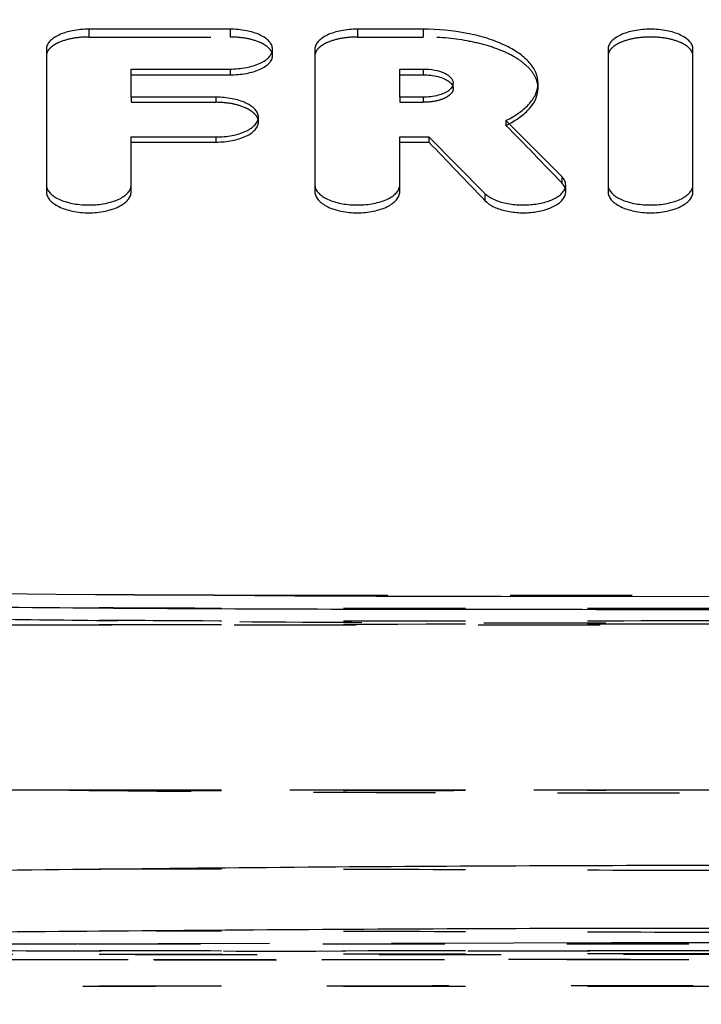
# Model space of a CAD drawing. Header units: millimetres. Extents: x 287 to 713, y 259 to 741.
# Tile 6 of 15: x 463 to 500, y 489 to 542. Entities that reach past the tile are written whole.
import ezdxf

# ---------------------------------------------------------------- set-up
doc = ezdxf.new("R2010")
doc.units = ezdxf.units.MM
doc.header["$LTSCALE"] = 65.185185
doc.linetypes.add('HIDDEN', pattern=[0.2, 0.1, -0.1])
doc.layers.add('KOERPER', color=7, linetype='CONTINUOUS')
doc.layers.add('KONST.EL_MIT_GEO', color=7, linetype='CONTINUOUS')

msp = doc.modelspace()

# ---------------------------------------------------------------- linework, layer by layer
at = {"layer": 'KOERPER', "color": 8, "linetype": 'HIDDEN'}
for p, q in [((466.846, 541.206), (466.846, 540.789)), ((474.393, 541.206), (474.393, 540.789)), ((481.186, 541.206), (481.186, 540.789)), ((484.703, 541.206), (484.703, 540.789)), ((466.846, 540.789), (474.393, 540.789)), ((481.186, 540.789), (484.703, 540.789)), ((486.306, 538.039), (486.306, 538.327)), ((490.835, 538.039), (490.835, 538.327)), ((469.11, 537.574), (469.11, 537.301)), ((469.11, 537.301), (473.638, 537.301)), ((473.638, 537.574), (473.638, 537.301)), ((483.45, 537.574), (483.45, 537.301)), ((483.45, 537.301), (484.703, 537.301)), ((484.703, 537.574), (484.703, 537.301)), ((489.118, 536.329), (489.118, 536.064)), ((492.099, 533.329), (492.099, 532.994))]:
    msp.add_line(p, q, dxfattribs=at)
at = {"layer": 'KOERPER', "color": 7, "linetype": 'Continuous'}
for p, q in [((474.393, 541.206), (466.846, 541.206)), ((484.703, 541.206), (481.186, 541.206)), ((464.582, 540.143), (464.582, 532.524)), ((476.657, 539.787), (476.657, 540.143)), ((478.922, 540.143), (478.922, 532.524)), ((494.575, 540.143), (494.575, 532.524)), ((499.103, 532.524), (499.103, 540.143)), ((469.11, 537.574), (469.11, 539.08)), ((469.11, 539.08), (474.393, 539.08)), ((469.11, 538.77), (474.393, 538.77)), ((474.393, 539.08), (474.393, 538.77)), ((483.45, 537.574), (483.45, 539.08)), ((483.45, 539.08), (484.703, 539.08)), ((483.45, 538.77), (484.703, 538.77)), ((484.703, 539.08), (484.703, 538.77)), ((473.638, 537.574), (469.11, 537.574)), ((484.703, 537.574), (483.45, 537.574)), ((475.903, 536.246), (475.903, 536.511)), ((492.099, 533.329), (489.118, 536.329)), ((469.11, 532.524), (469.11, 535.448)), ((469.11, 535.448), (473.638, 535.448)), ((469.11, 535.176), (473.638, 535.176)), ((473.638, 535.448), (473.638, 535.176)), ((483.45, 532.524), (483.45, 535.448)), ((483.45, 535.448), (484.997, 535.448)), ((483.45, 535.176), (484.997, 535.176)), ((484.997, 535.448), (484.997, 535.176)), ((484.997, 535.448), (487.995, 532.43)), ((487.995, 532.43), (487.995, 532.05)), ((492.311, 532.523), (492.311, 532.879))]:
    msp.add_line(p, q, dxfattribs=at)
for centre, radius, start, end in [((485.945, 538.328), 0.361, 347.3457, 359.9267), ((486.676, 541.085), 5.583, 297.9595, 298.1286)]:
    msp.add_arc(centre, radius, start, end, dxfattribs=at)
at = {"layer": 'KOERPER', "color": 8, "linetype": 'HIDDEN'}
for centre, radius, start, end in [((485.922, 538.028), 0.386, 16.0032, 23.5634), ((486.518, 541.388), 5.925, 296.0259, 297.2004), ((486.624, 541.182), 5.692, 297.2032, 297.9576)]:
    msp.add_arc(centre, radius, start, end, dxfattribs=at)
msp.add_ellipse((488.938, 279.75), major_axis=(-75.354, 289.014), ratio=0.389494, start_param=-0.613236, end_param=-0.591231, dxfattribs=at)
at = {"layer": 'KOERPER', "color": 7, "linetype": 'Continuous'}
msp.add_ellipse((483.941, 279.75), major_axis=(-75.354, 289.014), ratio=0.389494, start_param=-0.619826, end_param=-0.597692, dxfattribs=at)
for points, knots in [([(466.846, 541.206), (466.556, 541.206), (466.008, 541.158), (465.372, 540.974), (464.971, 540.75), (464.755, 540.568), (464.616, 540.364), (464.582, 540.214), (464.582, 540.143)], [0, 0, 0, 0, 0.323236, 0.609184, 0.729677, 0.833114, 0.921297, 1, 1, 1, 1]), ([(476.657, 540.143), (476.657, 540.214), (476.624, 540.364), (476.484, 540.568), (476.269, 540.75), (475.867, 540.974), (475.231, 541.158), (474.683, 541.206), (474.393, 541.206)], [0, 0, 0, 0, 0.078703, 0.166886, 0.270323, 0.390816, 0.676764, 1, 1, 1, 1]), ([(481.186, 541.206), (480.896, 541.206), (480.348, 541.158), (479.712, 540.974), (479.31, 540.75), (479.095, 540.568), (478.955, 540.364), (478.922, 540.214), (478.922, 540.143)], [0, 0, 0, 0, 0.323236, 0.609184, 0.729677, 0.833114, 0.921297, 1, 1, 1, 1]), ([(490.835, 538.327), (490.835, 538.518), (490.743, 538.927), (490.366, 539.478), (489.782, 539.972), (489.013, 540.4), (488.084, 540.75), (486.643, 541.105), (485.488, 541.206), (484.703, 541.206)], [0, 0, 0, 0, 0.078662, 0.166799, 0.270183, 0.390612, 0.527113, 0.67694, 1, 1, 1, 1]), ([(499.103, 540.143), (499.103, 540.214), (499.069, 540.364), (498.93, 540.568), (498.715, 540.75), (498.313, 540.974), (497.677, 541.158), (496.839, 541.232), (496.002, 541.158), (495.366, 540.974), (494.964, 540.75), (494.748, 540.568), (494.609, 540.364), (494.575, 540.214), (494.575, 540.143)], [0, 0, 0, 0, 0.039352, 0.083443, 0.135162, 0.195408, 0.338382, 0.5, 0.661618, 0.804592, 0.864838, 0.916557, 0.960648, 1, 1, 1, 1]), ([(474.393, 539.08), (474.683, 539.08), (475.231, 539.128), (475.867, 539.312), (476.269, 539.535), (476.484, 539.718), (476.624, 539.921), (476.657, 540.072), (476.657, 540.143)], [0, 0, 0, 0, 0.323236, 0.609184, 0.729677, 0.833114, 0.921297, 1, 1, 1, 1]), ([(474.393, 538.77), (474.683, 538.77), (475.23, 538.816), (475.865, 538.993), (476.268, 539.207), (476.483, 539.381), (476.623, 539.575), (476.657, 539.72), (476.657, 539.787)], [0, 0, 0, 0, 0.326662, 0.614732, 0.735313, 0.837912, 0.924167, 1, 1, 1, 1]), ([(484.703, 539.08), (484.908, 539.08), (485.296, 539.046), (485.746, 538.915), (486.031, 538.757), (486.184, 538.628), (486.282, 538.484), (486.306, 538.377), (486.306, 538.327)], [0, 0, 0, 0, 0.32324, 0.609186, 0.729678, 0.833115, 0.921297, 1, 1, 1, 1]), ([(484.703, 538.77), (484.97, 538.77), (485.359, 538.728), (485.818, 538.576), (486.009, 538.47), (486.087, 538.409)], [0, 0, 0, 0, 0.554252, 0.795975, 1, 1, 1, 1]), ([(486.087, 538.409), (486.108, 538.392), (486.184, 538.328), (486.247, 538.248), (486.276, 538.182)], [0, 0, 0, 0, 0.27812, 1, 1, 1, 1]), ([(486.298, 538.248), (486.292, 538.222), (486.252, 538.105), (486.165, 538.01), (486.092, 537.951)], [0, 0, 0, 0, 0.224321, 1, 1, 1, 1]), ([(489.118, 536.329), (489.372, 536.453), (489.831, 536.717), (490.389, 537.203), (490.748, 537.743), (490.835, 538.14), (490.835, 538.327)], [0, 0, 0, 0, 0.307021, 0.571125, 0.797267, 1, 1, 1, 1]), ([(486.092, 537.951), (485.924, 537.814), (485.457, 537.629), (484.972, 537.574), (484.703, 537.574)], [0, 0, 0, 0, 0.445187, 1, 1, 1, 1]), ([(489.308, 536.161), (489.535, 536.283), (489.945, 536.539), (490.441, 537), (490.758, 537.502), (490.835, 537.868), (490.835, 538.039)], [0, 0, 0, 0, 0.305893, 0.569727, 0.796537, 1, 1, 1, 1]), ([(475.903, 536.511), (475.903, 536.582), (475.869, 536.733), (475.73, 536.936), (475.514, 537.119), (475.112, 537.342), (474.476, 537.526), (473.929, 537.574), (473.638, 537.574)], [0, 0, 0, 0, 0.078703, 0.166886, 0.270323, 0.390816, 0.676764, 1, 1, 1, 1]), ([(473.638, 535.448), (473.929, 535.448), (474.476, 535.497), (475.112, 535.681), (475.514, 535.904), (475.73, 536.086), (475.869, 536.29), (475.903, 536.441), (475.903, 536.511)], [0, 0, 0, 0, 0.323236, 0.609184, 0.729677, 0.833114, 0.921297, 1, 1, 1, 1]), ([(473.638, 535.176), (473.929, 535.176), (474.476, 535.225), (475.112, 535.411), (475.514, 535.636), (475.73, 535.82), (475.869, 536.024), (475.903, 536.175), (475.903, 536.246)], [0, 0, 0, 0, 0.322853, 0.608732, 0.729346, 0.83296, 0.921291, 1, 1, 1, 1]), ([(492.311, 532.88), (492.311, 532.958), (492.268, 533.128), (492.162, 533.265), (492.099, 533.329)], [0, 0, 0, 0, 0.466227, 1, 1, 1, 1]), ([(464.582, 532.524), (464.582, 532.449), (464.615, 532.292), (464.754, 532.077), (464.969, 531.884), (465.37, 531.648), (466.006, 531.451), (466.846, 531.372), (467.686, 531.451), (468.322, 531.648), (468.723, 531.884), (468.938, 532.077), (469.077, 532.292), (469.11, 532.449), (469.11, 532.524)], [0, 0, 0, 0, 0.04074, 0.085915, 0.13822, 0.198542, 0.340419, 0.500001, 0.659584, 0.801459, 0.861782, 0.914087, 0.959261, 1, 1, 1, 1]), ([(464.601, 532.74), (464.643, 532.592), (464.815, 532.383), (465.116, 532.185), (465.541, 531.991), (466.175, 531.84), (466.99, 531.795), (467.785, 531.887), (468.381, 532.075), (468.753, 532.295), (468.952, 532.472), (469.079, 532.668), (469.11, 532.812), (469.11, 532.879)], [0, 0, 0, 0, 0.088123, 0.143777, 0.207358, 0.353847, 0.514516, 0.672106, 0.810126, 0.868222, 0.91829, 0.961306, 1, 1, 1, 1]), ([(478.922, 532.524), (478.922, 532.449), (478.955, 532.292), (479.093, 532.077), (479.309, 531.884), (479.71, 531.648), (480.346, 531.451), (481.186, 531.372), (482.025, 531.451), (482.662, 531.648), (483.062, 531.884), (483.278, 532.077), (483.416, 532.292), (483.45, 532.449), (483.45, 532.524)], [0, 0, 0, 0, 0.04074, 0.085915, 0.13822, 0.198542, 0.340419, 0.500001, 0.659584, 0.801459, 0.861782, 0.914087, 0.959261, 1, 1, 1, 1]), ([(478.941, 532.74), (478.983, 532.592), (479.154, 532.383), (479.456, 532.185), (479.88, 531.991), (480.515, 531.84), (481.33, 531.795), (482.125, 531.887), (482.721, 532.075), (483.093, 532.295), (483.291, 532.472), (483.419, 532.668), (483.45, 532.812), (483.45, 532.879)], [0, 0, 0, 0, 0.088123, 0.143777, 0.207358, 0.353847, 0.514516, 0.672106, 0.810126, 0.868222, 0.91829, 0.961306, 1, 1, 1, 1]), ([(487.995, 532.43), (488.118, 532.306), (488.459, 532.095), (489.069, 531.9), (489.783, 531.804), (490.525, 531.821), (491.215, 531.947), (491.717, 532.142), (492.022, 532.35), (492.184, 532.514), (492.287, 532.691), (492.311, 532.819), (492.311, 532.88)], [0, 0, 0, 0, 0.107437, 0.241051, 0.392249, 0.54833, 0.695613, 0.822224, 0.875563, 0.922043, 0.962736, 1, 1, 1, 1]), ([(487.995, 532.05), (488.117, 531.921), (488.455, 531.697), (489.067, 531.489), (489.782, 531.387), (490.525, 531.404), (491.217, 531.539), (491.719, 531.746), (492.023, 531.967), (492.228, 532.183), (492.311, 532.393), (492.311, 532.523)], [0, 0, 0, 0, 0.108394, 0.241606, 0.391578, 0.546208, 0.692449, 0.819012, 0.872868, 0.920268, 1, 1, 1, 1]), ([(494.575, 532.524), (494.575, 532.449), (494.608, 532.292), (494.747, 532.077), (494.962, 531.884), (495.363, 531.648), (496, 531.451), (496.839, 531.372), (497.679, 531.451), (498.315, 531.648), (498.716, 531.884), (498.932, 532.077), (499.07, 532.292), (499.103, 532.449), (499.103, 532.524)], [0, 0, 0, 0, 0.04074, 0.085915, 0.13822, 0.198542, 0.340419, 0.500001, 0.659584, 0.801459, 0.861782, 0.914087, 0.959261, 1, 1, 1, 1]), ([(494.595, 532.74), (494.636, 532.592), (494.808, 532.383), (495.109, 532.185), (495.534, 531.991), (496.169, 531.84), (496.983, 531.795), (497.778, 531.887), (498.374, 532.075), (498.746, 532.295), (498.945, 532.472), (499.073, 532.668), (499.103, 532.812), (499.103, 532.879)], [0, 0, 0, 0, 0.088123, 0.143777, 0.207358, 0.353847, 0.514516, 0.672106, 0.810126, 0.868222, 0.91829, 0.961306, 1, 1, 1, 1])]:
    msp.add_open_spline(points, degree=3, knots=knots, dxfattribs=at)
at = {"layer": 'KOERPER', "color": 8, "linetype": 'HIDDEN'}
for points, knots in [([(466.846, 540.789), (466.556, 540.789), (466.01, 540.744), (465.375, 540.572), (464.972, 540.362), (464.756, 540.191), (464.616, 539.999), (464.582, 539.854), (464.582, 539.787)], [0, 0, 0, 0, 0.327445, 0.615656, 0.735998, 0.83824, 0.924186, 1, 1, 1, 1]), ([(476.657, 539.787), (476.657, 539.854), (476.623, 539.999), (476.483, 540.191), (476.268, 540.362), (475.865, 540.572), (475.229, 540.744), (474.683, 540.789), (474.393, 540.789)], [0, 0, 0, 0, 0.075814, 0.161759, 0.263999, 0.384342, 0.672553, 1, 1, 1, 1]), ([(481.186, 540.789), (480.896, 540.789), (480.35, 540.744), (479.714, 540.572), (479.311, 540.362), (479.096, 540.191), (478.956, 539.999), (478.922, 539.854), (478.922, 539.787)], [0, 0, 0, 0, 0.327445, 0.615656, 0.735998, 0.83824, 0.924186, 1, 1, 1, 1]), ([(490.835, 538.039), (490.835, 538.225), (490.743, 538.623), (490.364, 539.155), (489.78, 539.627), (489.011, 540.032), (488.083, 540.362), (486.641, 540.695), (485.488, 540.789), (484.703, 540.789)], [0, 0, 0, 0, 0.077218, 0.163912, 0.266311, 0.386407, 0.523241, 0.67398, 1, 1, 1, 1]), ([(499.103, 539.787), (499.103, 539.854), (499.069, 539.999), (498.929, 540.191), (498.713, 540.362), (498.311, 540.572), (497.675, 540.744), (496.839, 540.813), (496.003, 540.744), (495.368, 540.572), (494.965, 540.362), (494.749, 540.191), (494.609, 539.999), (494.575, 539.854), (494.575, 539.787)], [0, 0, 0, 0, 0.037907, 0.080881, 0.132002, 0.192172, 0.336279, 0.500001, 0.663723, 0.80783, 0.868, 0.91912, 0.962094, 1, 1, 1, 1]), ([(486.306, 538.039), (486.306, 537.991), (486.282, 537.886), (486.183, 537.745), (486.031, 537.618), (485.746, 537.463), (485.296, 537.335), (484.908, 537.301), (484.703, 537.301)], [0, 0, 0, 0, 0.077283, 0.164546, 0.267611, 0.388175, 0.675159, 1, 1, 1, 1]), ([(475.903, 536.246), (475.903, 536.317), (475.869, 536.467), (475.73, 536.67), (475.514, 536.851), (475.112, 537.072), (474.476, 537.254), (473.929, 537.301), (473.638, 537.301)], [0, 0, 0, 0, 0.078699, 0.16673, 0.26999, 0.390367, 0.676381, 1, 1, 1, 1]), ([(492.311, 532.523), (492.311, 532.606), (492.269, 532.782), (492.163, 532.927), (492.099, 532.994)], [0, 0, 0, 0, 0.470047, 1, 1, 1, 1])]:
    msp.add_open_spline(points, degree=3, knots=knots, dxfattribs=at)
msp.add_open_spline([(486.293, 538.134), (486.302, 538.104), (486.306, 538.071), (486.306, 538.039)], degree=3, dxfattribs=at)
at = {"layer": 'KOERPER', "color": 7, "linetype": 'Continuous'}
for points in [[(464.582, 532.879), (464.582, 532.833), (464.589, 532.785), (464.601, 532.74)], [(478.922, 532.879), (478.922, 532.833), (478.928, 532.785), (478.941, 532.74)], [(494.575, 532.879), (494.575, 532.833), (494.582, 532.785), (494.595, 532.74)]]:
    msp.add_open_spline(points, degree=3, dxfattribs=at)
at = {"layer": 'KONST.EL_MIT_GEO', "color": 7, "linetype": 'Continuous'}
for p, q in [((465.097, 511.008), (458.923, 511.076)), ((469.283, 510.97), (465.097, 511.008)), ((473.53, 510.941), (469.283, 510.97)), ((477.841, 510.919), (473.53, 510.941)), ((482.211, 510.903), (477.841, 510.919)), ((488.864, 510.89), (482.211, 510.903)), ((502.096, 510.884), (488.864, 510.89))]:
    msp.add_line(p, q, dxfattribs=at)
at = {"layer": 'KONST.EL_MIT_GEO', "color": 8, "linetype": 'HIDDEN'}
for p, q in [((465.101, 511.005), (460.97, 511.042)), ((469.288, 510.976), (465.101, 511.005)), ((473.537, 510.958), (469.288, 510.976)), ((477.849, 510.948), (473.537, 510.958)), ((508.896, 510.949), (477.849, 510.948)), ((627.5, 500.549), (372.5, 500.549)), ((465.513, 500.548), (465.33, 500.55)), ((466.234, 492.326), (450.309, 492.328)), ((470.555, 492.332), (462.055, 492.32)), ((524.968, 492.326), (466.234, 492.326)), ((479.327, 491.488), (500, 491.498))]:
    msp.add_line(p, q, dxfattribs=at)
for points in [[(500, 492.384), (494.758, 492.381), (489.533, 492.374), (470.555, 492.332)], [(462.427, 491.5), (470.355, 491.49), (479.327, 491.488)], [(470.297, 491.492), (479.29, 491.496), (489.255, 491.508), (500, 491.516)]]:
    msp.add_lwpolyline(points, dxfattribs=at)
for centre, radius, start, end in [((413.141, -28554.467), 29055.064, 89.8970846, 90.0355533), ((415.036, -26347.719), 26848.317, 89.8916659, 90.0418505)]:
    msp.add_arc(centre, radius, start, end, dxfattribs=at)
for points, knots in [([(500, 496.256), (496.066, 496.256), (488.179, 496.282), (476.343, 496.337), (464.513, 496.336), (452.712, 496.231), (440.922, 496.075), (429.094, 495.912), (417.165, 495.787), (405.118, 495.756), (393.056, 495.842), (383.088, 496.009), (375.311, 496.218), (369.724, 496.419), (364.321, 496.674), (357.414, 497.168), (350.685, 498.119), (344.294, 499.893), (339.831, 501.632), (335.697, 503.741), (330.698, 506.889), (325.206, 511.366), (319.659, 517.265), (315.191, 523.362), (311.748, 529.465), (309.244, 535.436), (307.532, 541.163), (306.473, 546.577), (305.945, 551.614), (305.822, 556.214), (305.935, 560.322), (306.136, 563.899), (306.242, 566.537), (306.27, 568.361), (306.272, 569.513), (306.259, 570.523), (306.235, 571.394), (306.203, 572.125), (306.173, 572.649), (306.148, 573.001), (306.132, 573.214), (306.116, 573.394), (306.102, 573.54), (306.092, 573.642), (306.085, 573.706), (306.081, 573.743), (306.078, 573.771), (306.074, 573.792), (306.076, 573.801), (306.072, 573.81), (306.073, 573.81)], [0, 0, 0, 0, 0.047942, 0.096102, 0.144218, 0.192097, 0.239907, 0.287886, 0.336247, 0.385262, 0.434681, 0.483234, 0.506737, 0.529472, 0.551359, 0.572637, 0.613862, 0.633866, 0.653341, 0.672127, 0.690321, 0.725249, 0.758116, 0.788747, 0.817134, 0.843299, 0.867481, 0.889844, 0.910417, 0.929128, 0.945869, 0.960483, 0.972775, 0.978035, 0.982712, 0.986814, 0.990348, 0.993321, 0.99574, 0.996744, 0.997612, 0.998344, 0.998942, 0.999406, 0.999588, 0.999736, 0.999852, 0.999934, 0.999984, 1, 1, 1, 1]), ([(500, 510.252), (495.97, 510.252), (488.008, 510.245), (476.194, 510.246), (464.592, 510.294), (449.138, 510.445), (433.453, 510.599), (419.469, 510.549), (411.119, 510.438), (402.576, 510.263), (392.137, 510.008), (382.024, 509.857), (374.528, 509.914), (368.373, 510.092), (363.02, 510.47), (358.481, 511.115), (355.802, 511.606), (353.306, 512.149), (349.666, 513.105), (344.706, 514.968), (338.702, 518.094), (332.998, 522.05), (328.778, 525.875), (325.839, 529.161), (323.301, 532.462), (320.702, 536.717), (318.398, 541.941), (316.815, 547.043), (315.814, 551.883), (315.267, 556.352), (315.039, 560.379), (314.998, 563.914), (314.995, 566.532), (314.992, 568.349), (314.992, 569.499), (314.992, 570.51), (314.993, 571.381), (314.995, 572.115), (314.996, 572.641), (314.997, 572.994), (314.998, 573.209), (314.998, 573.39), (314.999, 573.538), (314.999, 573.64), (315, 573.705), (314.999, 573.742), (315, 573.77), (314.999, 573.792), (315.002, 573.801), (314.999, 573.81), (315, 573.81)], [0, 0, 0, 0, 0.053323, 0.105363, 0.156331, 0.206853, 0.309873, 0.363896, 0.391889, 0.42038, 0.476965, 0.530069, 0.554206, 0.576151, 0.611554, 0.625132, 0.6368, 0.647587, 0.658931, 0.686579, 0.717482, 0.748285, 0.778177, 0.792607, 0.806582, 0.833236, 0.858351, 0.881946, 0.903794, 0.923656, 0.941479, 0.957143, 0.970423, 0.97612, 0.981192, 0.985647, 0.989489, 0.992724, 0.995358, 0.996452, 0.997397, 0.998195, 0.998847, 0.999352, 0.999551, 0.999713, 0.999838, 0.999928, 0.999982, 1, 1, 1, 1]), ([(500, 492.948), (496.082, 492.948), (488.209, 492.971), (476.37, 493.021), (464.501, 493.028), (452.653, 492.954), (440.835, 492.836), (429.013, 492.707), (417.141, 492.6), (405.186, 492.558), (393.204, 492.607), (381.362, 492.751), (371.689, 492.985), (364.163, 493.296), (356.864, 493.777), (349.656, 494.756), (342.734, 496.594), (337.872, 498.389), (333.379, 500.535), (327.991, 503.689), (322.058, 508.139), (316.03, 514.015), (311.158, 520.099), (307.423, 526.212), (304.736, 532.206), (302.92, 537.955), (301.811, 543.388), (301.26, 548.438), (301.126, 553.043), (301.235, 557.149), (301.437, 560.713), (301.543, 563.335), (301.572, 565.144), (301.574, 566.284), (301.56, 567.283), (301.536, 568.142), (301.505, 568.864), (301.474, 569.38), (301.45, 569.726), (301.433, 569.935), (301.418, 570.112), (301.404, 570.256), (301.392, 570.367), (301.385, 570.44), (301.379, 570.482), (301.378, 570.503), (301.373, 570.515), (301.374, 570.52)], [0, 0, 0, 0, 0.047025, 0.094511, 0.142111, 0.189493, 0.236723, 0.283978, 0.331403, 0.379229, 0.427483, 0.475232, 0.521382, 0.543625, 0.565627, 0.609201, 0.630637, 0.651477, 0.671325, 0.690322, 0.726353, 0.760017, 0.791124, 0.819666, 0.84577, 0.869775, 0.891896, 0.912214, 0.930671, 0.94716, 0.961505, 0.973522, 0.978655, 0.983214, 0.987207, 0.990644, 0.993532, 0.995878, 0.996851, 0.997691, 0.9984, 0.998978, 0.999426, 0.999746, 0.999857, 0.999937, 1, 1, 1, 1]), ([(302.54, 560.963), (302.538, 560.958), (302.544, 560.937), (302.541, 560.891), (302.547, 560.814), (302.549, 560.706), (302.554, 560.566), (302.562, 560.316), (302.573, 559.924), (302.588, 559.355), (302.603, 558.655), (302.618, 557.822), (302.632, 556.853), (302.645, 555.748), (302.659, 553.996), (302.661, 551.458), (302.677, 548.02), (302.885, 544.092), (303.438, 539.739), (304.526, 535.026), (306.225, 529.995), (308.128, 525.653), (309.963, 522.035), (311.537, 519.189), (313.28, 516.275), (315.859, 512.248), (318.862, 508.292), (322.015, 505.17), (324.035, 503.483), (326.232, 501.867), (329.226, 500.046), (333.081, 498.158), (337.153, 496.516), (341.369, 495.098), (345.681, 493.871), (350.099, 492.83), (354.666, 491.98), (361.178, 491.063), (369.952, 490.347), (381.127, 489.98), (392.952, 489.894), (403.051, 489.954), (411.185, 490.018), (419.223, 490.066), (429.159, 490.096), (440.99, 490.1), (452.754, 490.088), (464.523, 490.077), (480.274, 490.091), (492.107, 490.115), (500, 490.115)], [0, 0, 0, 0, 0.000063, 0.000253, 0.000571, 0.001018, 0.001595, 0.002303, 0.004115, 0.006463, 0.009353, 0.012795, 0.016794, 0.021359, 0.026495, 0.038515, 0.052806, 0.069115, 0.087234, 0.107123, 0.128961, 0.152954, 0.165803, 0.179236, 0.193261, 0.207873, 0.238527, 0.254549, 0.262761, 0.271127, 0.288332, 0.306105, 0.32429, 0.342703, 0.361212, 0.379844, 0.398936, 0.418774, 0.461324, 0.507962, 0.557333, 0.60789, 0.633137, 0.658147, 0.707522, 0.756291, 0.804783, 0.85333, 0.902171, 1, 1, 1, 1]), ([(500, 490.054), (492.107, 490.054), (476.357, 490.063), (456.694, 490.1), (440.989, 490.116), (429.159, 490.106), (417.186, 490.063), (405.069, 489.965), (392.952, 489.89), (381.126, 489.978), (369.952, 490.347), (361.178, 491.064), (354.666, 491.981), (350.099, 492.83), (345.681, 493.871), (341.369, 495.098), (337.153, 496.516), (333.082, 498.158), (329.226, 500.046), (326.231, 501.867), (324.035, 503.483), (322.015, 505.17), (318.862, 508.292), (315.859, 512.248), (313.28, 516.275), (311.537, 519.189), (309.963, 522.035), (308.128, 525.653), (306.225, 529.995), (304.526, 535.026), (303.438, 539.739), (302.885, 544.092), (302.677, 548.02), (302.662, 550.997), (302.661, 553.12), (302.655, 554.504), (302.645, 555.748), (302.632, 556.853), (302.618, 557.822), (302.603, 558.655), (302.588, 559.355), (302.573, 559.924), (302.562, 560.317), (302.554, 560.566), (302.55, 560.708), (302.545, 560.81), (302.544, 560.9), (302.538, 560.923), (302.542, 560.967), (302.54, 560.963)], [0, 0, 0, 0, 0.09783, 0.195219, 0.243711, 0.29248, 0.341854, 0.39211, 0.442668, 0.492039, 0.538677, 0.581227, 0.601065, 0.620157, 0.638789, 0.657297, 0.67571, 0.693895, 0.711668, 0.728873, 0.737239, 0.745452, 0.761474, 0.792127, 0.806739, 0.820764, 0.834197, 0.847047, 0.871039, 0.892878, 0.912766, 0.930886, 0.947194, 0.961485, 0.967788, 0.973505, 0.978641, 0.983206, 0.987205, 0.990647, 0.993537, 0.995885, 0.997697, 0.998405, 0.998982, 0.999429, 0.999747, 0.999937, 1, 1, 1, 1]), ([(309.253, 559.85), (309.254, 559.85), (309.251, 559.842), (309.254, 559.834), (309.253, 559.815), (309.253, 559.791), (309.253, 559.759), (309.253, 559.703), (309.252, 559.614), (309.252, 559.487), (309.252, 559.332), (309.251, 559.149), (309.251, 558.849), (309.25, 558.404), (309.249, 557.786), (309.249, 557.058), (309.248, 556.218), (309.249, 555.267), (309.25, 554.205), (309.252, 553.032), (309.252, 551.246), (309.251, 548.739), (309.348, 545.405), (309.667, 541.648), (310.355, 537.486), (311.539, 532.946), (313.274, 528.042), (315.171, 523.77), (316.987, 520.179), (318.537, 517.325), (320.232, 514.369), (322.125, 511.333), (324.376, 508.303), (326.635, 505.907), (328.742, 504.11), (330.529, 502.817), (332.482, 501.609), (335.321, 500.078), (339.158, 498.375), (344.036, 496.645), (349.148, 495.198), (356.233, 493.653), (363.522, 492.729), (370.909, 492.232), (378.379, 491.934), (387.732, 491.819), (398.957, 491.88), (410.18, 492.012), (421.406, 492.081), (436.376, 492.086), (451.346, 492.012), (466.316, 491.958), (481.287, 491.947), (492.515, 491.966), (500, 491.966)], [0, 0, 0, 0, 0.000015, 0.00006, 0.000136, 0.000241, 0.000377, 0.000543, 0.000965, 0.001507, 0.002169, 0.00295, 0.00385, 0.006008, 0.008641, 0.011748, 0.015329, 0.019383, 0.02391, 0.028911, 0.034387, 0.046761, 0.060985, 0.077034, 0.094953, 0.114878, 0.136973, 0.161425, 0.174604, 0.188447, 0.202971, 0.218187, 0.234181, 0.251181, 0.260177, 0.26957, 0.279369, 0.289537, 0.310801, 0.33299, 0.355705, 0.378717, 0.425686, 0.449513, 0.473423, 0.521295, 0.569154, 0.617007, 0.664876, 0.712751, 0.808498, 0.856372, 0.904248, 1, 1, 1, 1]), ([(500, 491.965), (492.515, 491.965), (481.286, 491.946), (466.316, 491.958), (451.345, 492.012), (436.375, 492.087), (421.405, 492.081), (410.18, 492.011), (398.956, 491.88), (387.731, 491.819), (378.377, 491.934), (370.908, 492.233), (363.521, 492.729), (356.231, 493.653), (349.147, 495.198), (344.034, 496.645), (339.156, 498.375), (335.319, 500.079), (332.481, 501.61), (330.527, 502.818), (328.74, 504.111), (326.634, 505.909), (324.374, 508.304), (322.125, 511.335), (320.229, 514.369), (318.538, 517.327), (316.985, 520.18), (315.17, 523.772), (313.273, 528.043), (311.539, 532.948), (310.353, 537.488), (309.669, 541.65), (309.345, 545.406), (309.255, 548.74), (309.25, 551.638), (309.25, 554.095), (309.249, 555.865), (309.249, 557.058), (309.249, 557.787), (309.25, 558.404), (309.251, 558.91), (309.251, 559.262), (309.252, 559.487), (309.252, 559.614), (309.253, 559.713), (309.252, 559.784), (309.255, 559.826), (309.252, 559.845), (309.253, 559.85)], [0, 0, 0, 0, 0.095754, 0.143629, 0.191502, 0.287251, 0.335127, 0.382996, 0.430849, 0.47871, 0.526582, 0.550492, 0.574319, 0.62129, 0.644303, 0.667019, 0.689208, 0.710472, 0.72064, 0.730438, 0.739831, 0.748827, 0.765826, 0.781821, 0.797037, 0.81156, 0.825404, 0.838582, 0.863035, 0.885129, 0.905053, 0.922973, 0.939021, 0.953246, 0.965617, 0.976094, 0.984675, 0.988255, 0.991362, 0.993994, 0.996152, 0.997833, 0.998494, 0.999036, 0.999457, 0.999759, 0.999939, 1, 1, 1, 1]), ([(500, 466.702), (496.166, 466.702), (488.358, 466.606), (476.501, 466.342), (464.431, 466.111), (452.335, 466.032), (440.357, 466.049), (428.572, 466.129), (417.009, 466.238), (405.546, 466.35), (393.982, 466.457), (382.087, 466.552), (371.889, 466.663), (363.387, 466.873), (356.63, 467.192), (349.591, 467.82), (342.421, 468.887), (335.393, 470.46), (328.882, 472.479), (323.12, 474.765), (318.155, 477.185), (313.863, 479.706), (309.066, 483.072), (304.145, 487.459), (299.689, 493.068), (296.631, 498.624), (294.587, 503.983), (293.298, 509.096), (292.569, 513.897), (292.214, 518.329), (292.073, 522.354), (292.073, 525.946), (292.141, 529.078), (292.182, 531.394), (292.194, 533.008), (292.198, 534.041), (292.196, 534.955), (292.192, 535.749), (292.185, 536.423), (292.178, 536.909), (292.172, 537.236), (292.169, 537.436), (292.165, 537.606), (292.162, 537.744), (292.159, 537.854), (292.157, 537.921), (292.157, 537.967), (292.154, 537.98), (292.158, 538.007), (292.155, 538.002)], [0, 0, 0, 0, 0.045251, 0.092145, 0.139974, 0.187722, 0.234909, 0.28134, 0.326806, 0.371379, 0.416637, 0.463286, 0.511763, 0.537004, 0.563654, 0.591586, 0.620363, 0.649144, 0.676497, 0.700727, 0.722238, 0.741623, 0.759406, 0.791346, 0.819044, 0.843533, 0.865894, 0.886557, 0.90565, 0.923137, 0.939, 0.953171, 0.965522, 0.975975, 0.980506, 0.984572, 0.988169, 0.991294, 0.993945, 0.996119, 0.997027, 0.997814, 0.998481, 0.999027, 0.999452, 0.999756, 0.999863, 0.999939, 1, 1, 1, 1]), ([(292.155, 538.002), (292.153, 537.998), (292.159, 537.976), (292.155, 537.93), (292.16, 537.853), (292.161, 537.745), (292.165, 537.606), (292.17, 537.36), (292.177, 536.975), (292.185, 536.423), (292.192, 535.749), (292.196, 534.955), (292.198, 534.041), (292.194, 533.008), (292.182, 531.394), (292.141, 529.078), (292.073, 525.946), (292.073, 522.354), (292.214, 518.329), (292.569, 513.897), (293.298, 509.096), (294.587, 503.983), (296.631, 498.624), (299.689, 493.068), (304.145, 487.459), (309.066, 483.072), (313.863, 479.706), (318.154, 477.184), (323.119, 474.764), (328.882, 472.478), (335.394, 470.46), (342.423, 468.89), (349.592, 467.824), (356.63, 467.197), (363.387, 466.876), (371.889, 466.661), (382.088, 466.536), (393.983, 466.429), (405.546, 466.326), (417.01, 466.255), (432.572, 466.202), (448.403, 466.174), (464.433, 466.165), (480.336, 466.178), (492.194, 466.193), (500, 466.193)], [0, 0, 0, 0, 0.000061, 0.000244, 0.000548, 0.000973, 0.001519, 0.002186, 0.003881, 0.006055, 0.008706, 0.011831, 0.015429, 0.019494, 0.024026, 0.034479, 0.04683, 0.061001, 0.076865, 0.094353, 0.113447, 0.13411, 0.156471, 0.180961, 0.20866, 0.2406, 0.258384, 0.277768, 0.29928, 0.323511, 0.350867, 0.379651, 0.408426, 0.436355, 0.463006, 0.488248, 0.536731, 0.583382, 0.628636, 0.673209, 0.718687, 0.812306, 0.860043, 0.907874, 1, 1, 1, 1]), ([(325.417, 531.156), (326.041, 530.158), (327.419, 528.138), (330.787, 524.074), (335.068, 520.29), (340.136, 516.915), (343.774, 514.936), (346.929, 513.5), (349.462, 512.508), (351.669, 511.792), (353.502, 511.305), (355.397, 510.874), (357.812, 510.415), (361.756, 509.866), (366.761, 509.483), (372.797, 509.245), (380.869, 509.077), (390.964, 509.053), (403.078, 509.151), (415.193, 509.27), (427.308, 509.333), (439.423, 509.364), (455.577, 509.376), (475.769, 509.376), (491.923, 509.379), (500, 509.379)], [0, 0, 0, 0, 0.019425, 0.040288, 0.086975, 0.112974, 0.140686, 0.155191, 0.170143, 0.185557, 0.193442, 0.201431, 0.217609, 0.233996, 0.267105, 0.300369, 0.333672, 0.400303, 0.466934, 0.533564, 0.600196, 0.66683, 0.733464, 0.866732, 1, 1, 1, 1]), ([(500, 509.588), (495.113, 509.588), (485.5, 509.569), (473.57, 509.573), (464.222, 509.644), (454.963, 509.761), (443.254, 509.949), (428.837, 510.097), (416.436, 510.04), (406.172, 509.812), (398.34, 509.585), (390.662, 509.367), (383.33, 509.218), (376.536, 509.193), (370.48, 509.334), (365.357, 509.663), (361.241, 510.176), (358.006, 510.779), (355.267, 511.397), (352.51, 512.079), (349.445, 513.076), (346.036, 514.457), (341.319, 516.76), (336.79, 519.54), (332.68, 522.778), (329.909, 525.382), (327.472, 528.168), (326.063, 530.15), (325.417, 531.156)], [0, 0, 0, 0, 0.080768, 0.158876, 0.197171, 0.235264, 0.311908, 0.390705, 0.473544, 0.516845, 0.560367, 0.603043, 0.643793, 0.681563, 0.715322, 0.743892, 0.766367, 0.78383, 0.798249, 0.812774, 0.830752, 0.851462, 0.873496, 0.917477, 0.938932, 0.959884, 0.980233, 1, 1, 1, 1]), ([(500, 509.425), (491.923, 509.425), (479.808, 509.398), (463.654, 509.369), (451.539, 509.362), (439.424, 509.354), (427.309, 509.329), (415.194, 509.27), (403.08, 509.153), (390.966, 509.055), (380.87, 509.079), (372.799, 509.245), (366.762, 509.483), (361.758, 509.865), (357.814, 510.415), (355.399, 510.874), (353.504, 511.304), (351.671, 511.792), (349.464, 512.507), (346.931, 513.5), (343.776, 514.935), (340.138, 516.914), (335.069, 520.289), (330.788, 524.073), (327.42, 528.137), (326.042, 530.157), (325.418, 531.155)], [0, 0, 0, 0, 0.133267, 0.1999, 0.266534, 0.333168, 0.399801, 0.466433, 0.533062, 0.599693, 0.666324, 0.699627, 0.732892, 0.766001, 0.782387, 0.798565, 0.806554, 0.814439, 0.829853, 0.844805, 0.85931, 0.887023, 0.913023, 0.959711, 0.980575, 1, 1, 1, 1]), ([(325.418, 531.155), (326.064, 530.149), (327.473, 528.167), (329.91, 525.381), (332.682, 522.777), (336.791, 519.539), (341.32, 516.759), (346.038, 514.456), (349.446, 513.075), (352.51, 512.078), (355.267, 511.397), (358.007, 510.78), (361.242, 510.177), (365.358, 509.664), (370.481, 509.333), (376.537, 509.191), (383.332, 509.214), (390.664, 509.362), (398.342, 509.579), (406.174, 509.809), (416.437, 510.042), (428.837, 510.113), (443.254, 509.979), (454.963, 509.789), (464.222, 509.653), (473.57, 509.55), (485.5, 509.488), (495.113, 509.482), (500, 509.482)], [0, 0, 0, 0, 0.019767, 0.040116, 0.061067, 0.082523, 0.126504, 0.148537, 0.169247, 0.187224, 0.201746, 0.216165, 0.233631, 0.256107, 0.284678, 0.318439, 0.356209, 0.39696, 0.439636, 0.483158, 0.526457, 0.609292, 0.688086, 0.764732, 0.802827, 0.841127, 0.919238, 1, 1, 1, 1]), ([(500, 491.806), (491.806, 491.806), (479.515, 491.776), (463.127, 491.769), (446.74, 491.796), (430.352, 491.823), (413.966, 491.77), (401.679, 491.663), (389.392, 491.615), (379.153, 491.746), (370.976, 492.071), (364.88, 492.48), (358.857, 493.131), (352.953, 494.097), (347.214, 495.424), (341.692, 497.079), (336.478, 499.058), (331.707, 501.362), (327.533, 504.03), (324.133, 507.121), (321.417, 510.415), (319.908, 512.711), (319.213, 513.849)], [0, 0, 0, 0, 0.131089, 0.19663, 0.262168, 0.393252, 0.458791, 0.524308, 0.589826, 0.655365, 0.688105, 0.720731, 0.753083, 0.784987, 0.816378, 0.847248, 0.877142, 0.905509, 0.93187, 0.956102, 0.978676, 1, 1, 1, 1]), ([(319.432, 513.493), (320.136, 512.358), (321.672, 510.07), (324.44, 506.8), (327.905, 503.753), (332.131, 501.134), (336.931, 498.867), (342.161, 496.923), (347.685, 495.301), (355.388, 493.563), (363.342, 492.571), (371.404, 492.05), (379.555, 491.737), (389.76, 491.612), (402.007, 491.664), (414.253, 491.771), (426.501, 491.814), (438.751, 491.818), (451, 491.798), (463.25, 491.773), (479.583, 491.763), (491.833, 491.776), (500, 491.776)], [0, 0, 0, 0, 0.021419, 0.044115, 0.068513, 0.095052, 0.12355, 0.153521, 0.184413, 0.215807, 0.280037, 0.31264, 0.345348, 0.410815, 0.47626, 0.541707, 0.607175, 0.672647, 0.738115, 0.803583, 0.869055, 1, 1, 1, 1]), ([(500, 500.543), (497.045, 500.543), (485.55, 500.522), (474.054, 500.478), (465.513, 500.548)], [0, 0, 0, 0, 0.257019, 1, 1, 1, 1]), ([(465.8, 500.55), (468.578, 500.517), (479.978, 500.41), (491.378, 500.403), (500, 500.403)], [0, 0, 0, 0, 0.243717, 1, 1, 1, 1])]:
    msp.add_open_spline(points, degree=3, knots=knots, dxfattribs=at)
at = {"layer": 'KONST.EL_MIT_GEO', "color": 7, "linetype": 'Continuous'}
for points, knots in [([(306.073, 573.81), (306.074, 573.81), (306.072, 573.801), (306.076, 573.792), (306.077, 573.771), (306.081, 573.743), (306.085, 573.706), (306.092, 573.642), (306.102, 573.54), (306.116, 573.394), (306.132, 573.214), (306.148, 573.001), (306.173, 572.649), (306.203, 572.125), (306.235, 571.394), (306.259, 570.523), (306.272, 569.513), (306.27, 568.361), (306.25, 567.065), (306.207, 565.625), (306.136, 564.041), (306.045, 562.316), (305.92, 559.745), (305.821, 556.214), (305.945, 551.614), (306.473, 546.577), (307.532, 541.163), (309.244, 535.436), (311.749, 529.465), (315.191, 523.362), (319.659, 517.265), (325.206, 511.366), (330.698, 506.89), (335.698, 503.742), (339.831, 501.632), (344.294, 499.892), (350.685, 498.118), (357.414, 497.165), (364.321, 496.672), (369.724, 496.42), (375.311, 496.222), (383.087, 496.019), (393.055, 495.857), (405.118, 495.769), (417.165, 495.778), (429.093, 495.865), (440.922, 495.999), (456.66, 496.207), (476.347, 496.452), (492.113, 496.535), (500, 496.535)], [0, 0, 0, 0, 0.000016, 0.000066, 0.000148, 0.000264, 0.000412, 0.000594, 0.001058, 0.001656, 0.002388, 0.003256, 0.00426, 0.006679, 0.009652, 0.013186, 0.017288, 0.021965, 0.027225, 0.033073, 0.039517, 0.046545, 0.054131, 0.070873, 0.089583, 0.110156, 0.132519, 0.156701, 0.182865, 0.211253, 0.241884, 0.27475, 0.309678, 0.327872, 0.346658, 0.366133, 0.386137, 0.427363, 0.448641, 0.470528, 0.493261, 0.516763, 0.565314, 0.614735, 0.663751, 0.712107, 0.760084, 0.807897, 0.903891, 1, 1, 1, 1]), ([(315, 573.81), (315.001, 573.81), (314.998, 573.801), (315.001, 573.792), (314.999, 573.77), (315, 573.742), (314.999, 573.705), (314.999, 573.64), (314.999, 573.538), (314.998, 573.39), (314.998, 573.209), (314.997, 572.994), (314.996, 572.641), (314.995, 572.115), (314.993, 571.381), (314.992, 570.51), (314.992, 569.499), (314.992, 568.349), (314.994, 567.057), (314.998, 565.623), (315.002, 564.049), (315.015, 562.34), (315.072, 559.809), (315.266, 556.352), (315.814, 551.883), (316.815, 547.043), (318.398, 541.941), (320.702, 536.717), (323.301, 532.462), (325.839, 529.161), (328.778, 525.875), (332.998, 522.05), (338.702, 518.094), (344.706, 514.968), (349.666, 513.105), (353.306, 512.149), (355.802, 511.606), (358.481, 511.116), (363.02, 510.47), (368.373, 510.092), (374.528, 509.914), (382.024, 509.855), (392.137, 510.005), (402.576, 510.261), (411.119, 510.437), (419.469, 510.551), (433.453, 510.608), (449.138, 510.459), (464.592, 510.298), (476.194, 510.231), (488.008, 510.209), (495.97, 510.209), (500, 510.209)], [0, 0, 0, 0, 0.000018, 0.000072, 0.000162, 0.000287, 0.000449, 0.000648, 0.001153, 0.001805, 0.002603, 0.003548, 0.004642, 0.007276, 0.010511, 0.014353, 0.018808, 0.02388, 0.029577, 0.035903, 0.042857, 0.050408, 0.058521, 0.076345, 0.096206, 0.118054, 0.141649, 0.166764, 0.193418, 0.207393, 0.221823, 0.251715, 0.282518, 0.313422, 0.341069, 0.352412, 0.363198, 0.374867, 0.388446, 0.423849, 0.445794, 0.46993, 0.523034, 0.57962, 0.60811, 0.636104, 0.690125, 0.793145, 0.843669, 0.894635, 0.946673, 1, 1, 1, 1]), ([(301.374, 570.52), (301.376, 570.525), (301.376, 570.479), (301.384, 570.456), (301.392, 570.363), (301.404, 570.257), (301.418, 570.111), (301.44, 569.855), (301.47, 569.45), (301.505, 568.864), (301.536, 568.142), (301.56, 567.283), (301.579, 565.856), (301.558, 563.715), (301.437, 560.713), (301.235, 557.149), (301.126, 553.043), (301.26, 548.438), (301.811, 543.388), (302.92, 537.955), (304.736, 532.206), (307.423, 526.212), (311.158, 520.099), (316.03, 514.015), (322.058, 508.139), (327.991, 503.69), (333.379, 500.536), (337.872, 498.389), (342.734, 496.593), (349.656, 494.755), (356.864, 493.775), (364.163, 493.295), (371.688, 492.986), (381.361, 492.759), (393.203, 492.62), (405.186, 492.569), (417.141, 492.592), (429.013, 492.668), (440.834, 492.773), (456.618, 492.929), (476.339, 493.113), (492.126, 493.181), (500, 493.181)], [0, 0, 0, 0, 0.000063, 0.000254, 0.000574, 0.001022, 0.0016, 0.002309, 0.004122, 0.006468, 0.009356, 0.012792, 0.016786, 0.026477, 0.038495, 0.05284, 0.069328, 0.087786, 0.108104, 0.130225, 0.15423, 0.180333, 0.208876, 0.239983, 0.273647, 0.309678, 0.328674, 0.348522, 0.369363, 0.390799, 0.434373, 0.456375, 0.478618, 0.524766, 0.572513, 0.620769, 0.668596, 0.716018, 0.763271, 0.810503, 0.905484, 1, 1, 1, 1])]:
    msp.add_open_spline(points, degree=3, knots=knots, dxfattribs=at)
at = {"layer": 'KONST.EL_MIT_GEO', "color": 8, "linetype": 'HIDDEN'}
for points in [[(500, 500.55), (488.444, 500.55), (476.887, 500.56), (465.33, 500.55)], [(465.8, 500.55), (477.2, 500.563), (488.6, 500.561), (500, 500.561)]]:
    msp.add_open_spline(points, degree=3, dxfattribs=at)

doc.saveas('drawing.dxf')
